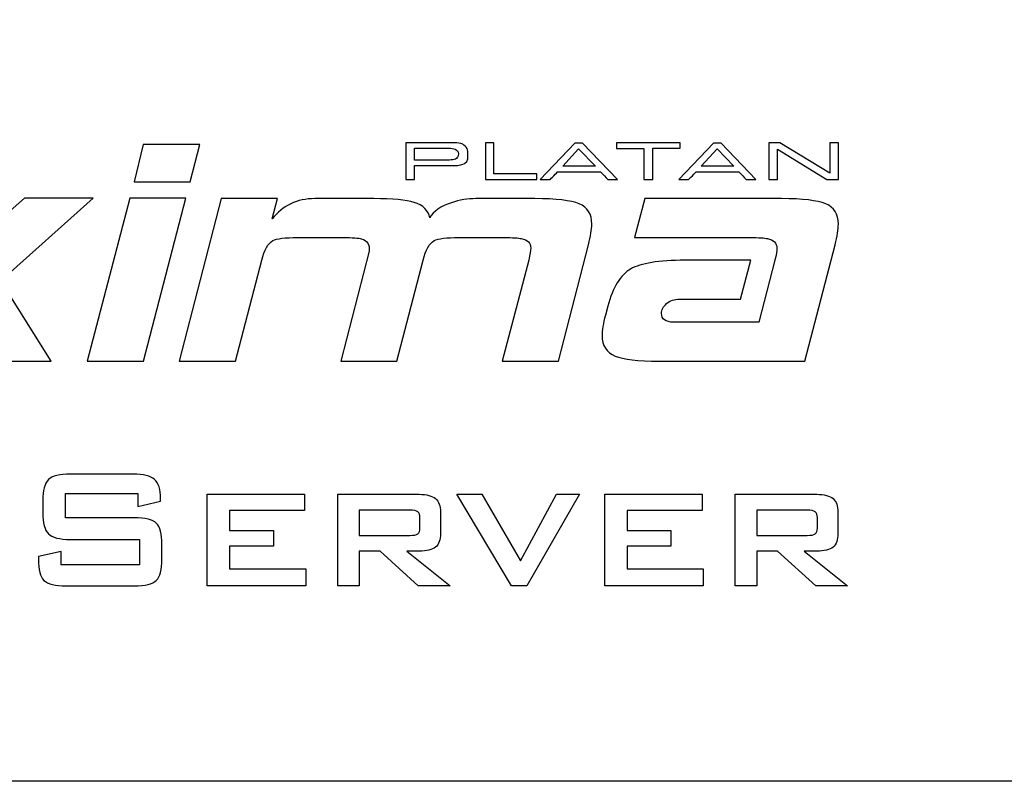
# Model space of a CAD drawing. Header units: millimetres. Extents: x 94562 to 148959, y -25377 to 3008.
# Tile 49 of 187: x 99351 to 99375, y -21879 to -21860. Entities that reach past the tile are written whole.
import ezdxf

# ---------------------------------------------------------------- set-up
doc = ezdxf.new("R2010")
doc.units = ezdxf.units.MM
doc.layers.add('tt_symbole', color=40, linetype='Continuous')

msp = doc.modelspace()

# ---------------------------------------------------------------- linework, layer by layer
at = {"layer": 'tt_symbole'}
for points, knots in [([(98958.529, -21876.877), (98958.529, -21876.877), (98958.527, -21876.893), (98958.527, -21876.893), (98958.527, -21876.893), (98958.527, -21876.893), (98958.523, -21876.92), (98958.523, -21876.92), (98958.523, -21876.92), (98958.523, -21876.92), (98958.515, -21876.957), (98958.515, -21876.957), (98958.515, -21876.957), (98958.515, -21876.957), (98958.505, -21877.003), (98958.505, -21877.003), (98958.505, -21877.003), (98958.505, -21877.003), (98958.491, -21877.057), (98958.491, -21877.057), (98958.491, -21877.057), (98958.491, -21877.057), (98958.476, -21877.119), (98958.476, -21877.119), (98958.476, -21877.119), (98958.476, -21877.119), (98958.458, -21877.189), (98958.458, -21877.189), (98958.458, -21877.189), (98958.458, -21877.189), (98958.438, -21877.264), (98958.438, -21877.264), (98958.438, -21877.264), (98958.438, -21877.264), (98958.416, -21877.346), (98958.416, -21877.346), (98958.416, -21877.346), (98958.416, -21877.346), (98958.392, -21877.433), (98958.392, -21877.433), (98958.392, -21877.433), (98958.392, -21877.433), (98958.367, -21877.523), (98958.367, -21877.523), (98958.367, -21877.523), (98958.367, -21877.523), (98958.34, -21877.617), (98958.34, -21877.617), (98958.34, -21877.617), (98958.34, -21877.617), (98958.311, -21877.712), (98958.311, -21877.712), (98958.311, -21877.712), (98958.311, -21877.712), (98958.282, -21877.809), (98958.282, -21877.809), (98958.282, -21877.809), (98958.282, -21877.809), (98958.251, -21877.906), (98958.251, -21877.906), (98958.251, -21877.906), (98958.251, -21877.906), (98958.22, -21878.001), (98958.22, -21878.001), (98958.22, -21878.001), (98958.22, -21878.001), (98958.187, -21878.095), (98958.187, -21878.095), (98958.187, -21878.095), (98958.187, -21878.095), (98958.155, -21878.186), (98958.155, -21878.186), (98958.155, -21878.186), (98958.155, -21878.186), (98958.122, -21878.274), (98958.122, -21878.274), (98958.122, -21878.274), (98958.122, -21878.274), (98958.088, -21878.356), (98958.088, -21878.356), (98958.088, -21878.356), (98958.088, -21878.356), (98958.055, -21878.434), (98958.055, -21878.434), (98958.055, -21878.434), (98958.055, -21878.434), (98958.022, -21878.505), (98958.022, -21878.505), (98958.022, -21878.505), (98958.022, -21878.505), (98957.989, -21878.571), (98957.989, -21878.571), (98957.989, -21878.571), (98957.989, -21878.571), (98957.956, -21878.63), (98957.956, -21878.63), (98957.956, -21878.63), (98957.956, -21878.63), (99398.633, -21878.63), (99398.633, -21878.63), (99398.633, -21878.63), (99398.633, -21878.63), (99398.6, -21878.571), (99398.6, -21878.571), (99398.6, -21878.571), (99398.6, -21878.571), (99398.568, -21878.505), (99398.568, -21878.505), (99398.568, -21878.505), (99398.568, -21878.505), (99398.534, -21878.434), (99398.534, -21878.434), (99398.534, -21878.434), (99398.534, -21878.434), (99398.501, -21878.356), (99398.501, -21878.356), (99398.501, -21878.356), (99398.501, -21878.356), (99398.468, -21878.274), (99398.468, -21878.274), (99398.468, -21878.274), (99398.468, -21878.274), (99398.434, -21878.186), (99398.434, -21878.186), (99398.434, -21878.186), (99398.434, -21878.186), (99398.402, -21878.095), (99398.402, -21878.095), (99398.402, -21878.095), (99398.402, -21878.095), (99398.37, -21878.001), (99398.37, -21878.001), (99398.37, -21878.001), (99398.37, -21878.001), (99398.338, -21877.906), (99398.338, -21877.906), (99398.338, -21877.906), (99398.338, -21877.906), (99398.308, -21877.809), (99398.308, -21877.809), (99398.308, -21877.809), (99398.308, -21877.809), (99398.278, -21877.712), (99398.278, -21877.712), (99398.278, -21877.712), (99398.278, -21877.712), (99398.25, -21877.617), (99398.25, -21877.617), (99398.25, -21877.617), (99398.25, -21877.617), (99398.223, -21877.523), (99398.223, -21877.523), (99398.223, -21877.523), (99398.223, -21877.523), (99398.197, -21877.433), (99398.197, -21877.433), (99398.197, -21877.433), (99398.197, -21877.433), (99398.173, -21877.346), (99398.173, -21877.346), (99398.173, -21877.346), (99398.173, -21877.346), (99398.151, -21877.264), (99398.151, -21877.264), (99398.151, -21877.264), (99398.151, -21877.264), (99398.131, -21877.189), (99398.131, -21877.189), (99398.131, -21877.189), (99398.131, -21877.189), (99398.113, -21877.119), (99398.113, -21877.119), (99398.113, -21877.119), (99398.113, -21877.119), (99398.098, -21877.057), (99398.098, -21877.057), (99398.098, -21877.057), (99398.098, -21877.057), (99398.085, -21877.003), (99398.085, -21877.003), (99398.085, -21877.003), (99398.085, -21877.003), (99398.074, -21876.957), (99398.074, -21876.957), (99398.074, -21876.957), (99398.074, -21876.957), (99398.067, -21876.92), (99398.067, -21876.92), (99398.067, -21876.92), (99398.067, -21876.92), (99398.062, -21876.893), (99398.062, -21876.893), (99398.062, -21876.893), (99398.062, -21876.893), (99398.06, -21876.877), (99398.06, -21876.877), (99398.06, -21876.877), (99398.06, -21876.877), (99398.076, -21876.878), (99398.076, -21876.878), (99398.076, -21876.878), (99398.076, -21876.878), (99398.103, -21876.883), (99398.103, -21876.883), (99398.103, -21876.883), (99398.103, -21876.883), (99398.139, -21876.891), (99398.139, -21876.891), (99398.139, -21876.891), (99398.139, -21876.891), (99398.185, -21876.901), (99398.185, -21876.901), (99398.185, -21876.901), (99398.185, -21876.901), (99398.239, -21876.915), (99398.239, -21876.915), (99398.239, -21876.915), (99398.239, -21876.915), (99398.3, -21876.93), (99398.3, -21876.93), (99398.3, -21876.93), (99398.3, -21876.93), (99398.369, -21876.948), (99398.369, -21876.948), (99398.369, -21876.948), (99398.369, -21876.948), (99398.444, -21876.969), (99398.444, -21876.969), (99398.444, -21876.969), (99398.444, -21876.969), (99398.525, -21876.991), (99398.525, -21876.991), (99398.525, -21876.991), (99398.525, -21876.991), (99398.61, -21877.015), (99398.61, -21877.015), (99398.61, -21877.015), (99398.61, -21877.015), (99398.7, -21877.041), (99398.7, -21877.041), (99398.7, -21877.041), (99398.7, -21877.041), (99398.793, -21877.068), (99398.793, -21877.068), (99398.793, -21877.068), (99398.793, -21877.068), (99398.887, -21877.097), (99398.887, -21877.097), (99398.887, -21877.097), (99398.887, -21877.097), (99398.983, -21877.127), (99398.983, -21877.127), (99398.983, -21877.127), (99398.983, -21877.127), (99399.078, -21877.158), (99399.078, -21877.158), (99399.078, -21877.158), (99399.078, -21877.158), (99399.173, -21877.189), (99399.173, -21877.189), (99399.173, -21877.189), (99399.173, -21877.189), (99399.266, -21877.222), (99399.266, -21877.222), (99399.266, -21877.222), (99399.266, -21877.222), (99399.356, -21877.255), (99399.356, -21877.255), (99399.356, -21877.255), (99399.356, -21877.255), (99399.442, -21877.288), (99399.442, -21877.288), (99399.442, -21877.288), (99399.442, -21877.288), (99399.524, -21877.322), (99399.524, -21877.322), (99399.524, -21877.322), (99399.524, -21877.322), (99399.6, -21877.356), (99399.6, -21877.356), (99399.6, -21877.356), (99399.6, -21877.356), (99399.671, -21877.389), (99399.671, -21877.389), (99399.671, -21877.389), (99399.671, -21877.389), (99399.736, -21877.423), (99399.736, -21877.423), (99399.736, -21877.423), (99399.736, -21877.423), (99399.794, -21877.456), (99399.794, -21877.456), (99399.794, -21877.456), (99399.794, -21877.456), (99399.794, -21836.384), (99399.794, -21836.384), (99399.794, -21836.384), (99399.794, -21836.384), (99398.06, -21836.384), (99398.06, -21836.384), (99398.06, -21836.384), (99398.06, -21836.384), (99398.06, -21834.63), (99398.06, -21834.63), (99398.06, -21834.63), (99398.06, -21834.63), (98958.529, -21834.63), (98958.529, -21834.63), (98958.529, -21834.63), (98958.529, -21834.63), (98958.529, -21836.384), (98958.529, -21836.384), (98958.529, -21836.384), (98958.529, -21836.384), (98956.795, -21836.384), (98956.795, -21836.384), (98956.795, -21836.384), (98956.795, -21836.384), (98956.795, -21877.456), (98956.795, -21877.456), (98956.795, -21877.456), (98956.795, -21877.456), (98956.853, -21877.423), (98956.853, -21877.423), (98956.853, -21877.423), (98956.853, -21877.423), (98956.918, -21877.389), (98956.918, -21877.389), (98956.918, -21877.389), (98956.918, -21877.389), (98956.989, -21877.356), (98956.989, -21877.356), (98956.989, -21877.356), (98956.989, -21877.356), (98957.065, -21877.322), (98957.065, -21877.322), (98957.065, -21877.322), (98957.065, -21877.322), (98957.147, -21877.288), (98957.147, -21877.288), (98957.147, -21877.288), (98957.147, -21877.288), (98957.233, -21877.255), (98957.233, -21877.255), (98957.233, -21877.255), (98957.233, -21877.255), (98957.324, -21877.222), (98957.324, -21877.222), (98957.324, -21877.222), (98957.324, -21877.222), (98957.417, -21877.189), (98957.417, -21877.189), (98957.417, -21877.189), (98957.417, -21877.189), (98957.511, -21877.158), (98957.511, -21877.158), (98957.511, -21877.158), (98957.511, -21877.158), (98957.607, -21877.127), (98957.607, -21877.127), (98957.607, -21877.127), (98957.607, -21877.127), (98957.702, -21877.097), (98957.702, -21877.097), (98957.702, -21877.097), (98957.702, -21877.097), (98957.797, -21877.068), (98957.797, -21877.068), (98957.797, -21877.068), (98957.797, -21877.068), (98957.889, -21877.041), (98957.889, -21877.041), (98957.889, -21877.041), (98957.889, -21877.041), (98957.979, -21877.015), (98957.979, -21877.015), (98957.979, -21877.015), (98957.979, -21877.015), (98958.065, -21876.991), (98958.065, -21876.991), (98958.065, -21876.991), (98958.065, -21876.991), (98958.145, -21876.969), (98958.145, -21876.969), (98958.145, -21876.969), (98958.145, -21876.969), (98958.22, -21876.948), (98958.22, -21876.948), (98958.22, -21876.948), (98958.22, -21876.948), (98958.289, -21876.93), (98958.289, -21876.93), (98958.289, -21876.93), (98958.289, -21876.93), (98958.351, -21876.915), (98958.351, -21876.915), (98958.351, -21876.915), (98958.351, -21876.915), (98958.404, -21876.901), (98958.404, -21876.901), (98958.404, -21876.901), (98958.404, -21876.901), (98958.45, -21876.891), (98958.45, -21876.891), (98958.45, -21876.891), (98958.45, -21876.891), (98958.486, -21876.883), (98958.486, -21876.883), (98958.486, -21876.883), (98958.486, -21876.883), (98958.513, -21876.878), (98958.513, -21876.878), (98958.513, -21876.878), (98958.513, -21876.878), (98958.529, -21876.877), (98958.529, -21876.877)], [0, 0, 0, 0, 0.009615, 0.009615, 0.009615, 0.009615, 0.019231, 0.019231, 0.019231, 0.019231, 0.028846, 0.028846, 0.028846, 0.028846, 0.038462, 0.038462, 0.038462, 0.038462, 0.048077, 0.048077, 0.048077, 0.048077, 0.057692, 0.057692, 0.057692, 0.057692, 0.067308, 0.067308, 0.067308, 0.067308, 0.076923, 0.076923, 0.076923, 0.076923, 0.086538, 0.086538, 0.086538, 0.086538, 0.096154, 0.096154, 0.096154, 0.096154, 0.105769, 0.105769, 0.105769, 0.105769, 0.115385, 0.115385, 0.115385, 0.115385, 0.125, 0.125, 0.125, 0.125, 0.134615, 0.134615, 0.134615, 0.134615, 0.144231, 0.144231, 0.144231, 0.144231, 0.153846, 0.153846, 0.153846, 0.153846, 0.163462, 0.163462, 0.163462, 0.163462, 0.173077, 0.173077, 0.173077, 0.173077, 0.182692, 0.182692, 0.182692, 0.182692, 0.192308, 0.192308, 0.192308, 0.192308, 0.201923, 0.201923, 0.201923, 0.201923, 0.211538, 0.211538, 0.211538, 0.211538, 0.221154, 0.221154, 0.221154, 0.221154, 0.230769, 0.230769, 0.230769, 0.230769, 0.240385, 0.240385, 0.240385, 0.240385, 0.25, 0.25, 0.25, 0.25, 0.259615, 0.259615, 0.259615, 0.259615, 0.269231, 0.269231, 0.269231, 0.269231, 0.278846, 0.278846, 0.278846, 0.278846, 0.288462, 0.288462, 0.288462, 0.288462, 0.298077, 0.298077, 0.298077, 0.298077, 0.307692, 0.307692, 0.307692, 0.307692, 0.317308, 0.317308, 0.317308, 0.317308, 0.326923, 0.326923, 0.326923, 0.326923, 0.336538, 0.336538, 0.336538, 0.336538, 0.346154, 0.346154, 0.346154, 0.346154, 0.355769, 0.355769, 0.355769, 0.355769, 0.365385, 0.365385, 0.365385, 0.365385, 0.375, 0.375, 0.375, 0.375, 0.384615, 0.384615, 0.384615, 0.384615, 0.394231, 0.394231, 0.394231, 0.394231, 0.403846, 0.403846, 0.403846, 0.403846, 0.413462, 0.413462, 0.413462, 0.413462, 0.423077, 0.423077, 0.423077, 0.423077, 0.432692, 0.432692, 0.432692, 0.432692, 0.442308, 0.442308, 0.442308, 0.442308, 0.451923, 0.451923, 0.451923, 0.451923, 0.461538, 0.461538, 0.461538, 0.461538, 0.471154, 0.471154, 0.471154, 0.471154, 0.480769, 0.480769, 0.480769, 0.480769, 0.490385, 0.490385, 0.490385, 0.490385, 0.5, 0.5, 0.5, 0.5, 0.509615, 0.509615, 0.509615, 0.509615, 0.519231, 0.519231, 0.519231, 0.519231, 0.528846, 0.528846, 0.528846, 0.528846, 0.538462, 0.538462, 0.538462, 0.538462, 0.548077, 0.548077, 0.548077, 0.548077, 0.557692, 0.557692, 0.557692, 0.557692, 0.567308, 0.567308, 0.567308, 0.567308, 0.576923, 0.576923, 0.576923, 0.576923, 0.586538, 0.586538, 0.586538, 0.586538, 0.596154, 0.596154, 0.596154, 0.596154, 0.605769, 0.605769, 0.605769, 0.605769, 0.615385, 0.615385, 0.615385, 0.615385, 0.625, 0.625, 0.625, 0.625, 0.634615, 0.634615, 0.634615, 0.634615, 0.644231, 0.644231, 0.644231, 0.644231, 0.653846, 0.653846, 0.653846, 0.653846, 0.663462, 0.663462, 0.663462, 0.663462, 0.673077, 0.673077, 0.673077, 0.673077, 0.682692, 0.682692, 0.682692, 0.682692, 0.692308, 0.692308, 0.692308, 0.692308, 0.701923, 0.701923, 0.701923, 0.701923, 0.711538, 0.711538, 0.711538, 0.711538, 0.721154, 0.721154, 0.721154, 0.721154, 0.730769, 0.730769, 0.730769, 0.730769, 0.740385, 0.740385, 0.740385, 0.740385, 0.75, 0.75, 0.75, 0.75, 0.759615, 0.759615, 0.759615, 0.759615, 0.769231, 0.769231, 0.769231, 0.769231, 0.778846, 0.778846, 0.778846, 0.778846, 0.788462, 0.788462, 0.788462, 0.788462, 0.798077, 0.798077, 0.798077, 0.798077, 0.807692, 0.807692, 0.807692, 0.807692, 0.817308, 0.817308, 0.817308, 0.817308, 0.826923, 0.826923, 0.826923, 0.826923, 0.836538, 0.836538, 0.836538, 0.836538, 0.846154, 0.846154, 0.846154, 0.846154, 0.855769, 0.855769, 0.855769, 0.855769, 0.865385, 0.865385, 0.865385, 0.865385, 0.875, 0.875, 0.875, 0.875, 0.884615, 0.884615, 0.884615, 0.884615, 0.894231, 0.894231, 0.894231, 0.894231, 0.903846, 0.903846, 0.903846, 0.903846, 0.913462, 0.913462, 0.913462, 0.913462, 0.923077, 0.923077, 0.923077, 0.923077, 0.932692, 0.932692, 0.932692, 0.932692, 0.942308, 0.942308, 0.942308, 0.942308, 0.951923, 0.951923, 0.951923, 0.951923, 0.961538, 0.961538, 0.961538, 0.961538, 0.971154, 0.971154, 0.971154, 0.971154, 0.980769, 0.980769, 0.980769, 0.980769, 0.990385, 0.990385, 0.990385, 0.990385, 1, 1, 1, 1]), ([(99355.475, -21863.895), (99355.475, -21863.895), (99354.093, -21863.895), (99354.093, -21863.895), (99354.093, -21863.895), (99354.093, -21863.895), (99354.319, -21862.98), (99354.319, -21862.98), (99354.319, -21862.98), (99354.319, -21862.98), (99355.706, -21862.98), (99355.706, -21862.98), (99355.706, -21862.98), (99355.706, -21862.98), (99355.475, -21863.895), (99355.475, -21863.895)], [0, 0, 0, 0, 0.25, 0.25, 0.25, 0.25, 0.5, 0.5, 0.5, 0.5, 0.75, 0.75, 0.75, 0.75, 1, 1, 1, 1]), ([(99360.773, -21862.939), (99360.773, -21862.939), (99361.988, -21862.939), (99361.988, -21862.939), (99361.988, -21862.939), (99361.988, -21862.939), (99361.988, -21862.939), (99361.988, -21862.939), (99361.988, -21862.939), (99362.016, -21862.938), (99362.119, -21862.95), (99362.168, -21862.975), (99362.168, -21862.975), (99362.207, -21862.995), (99362.256, -21863.037), (99362.277, -21863.075), (99362.277, -21863.075), (99362.299, -21863.114), (99362.293, -21863.189), (99362.293, -21863.217), (99362.293, -21863.217), (99362.293, -21863.284), (99362.311, -21863.39), (99362.213, -21863.446), (99362.213, -21863.446), (99362.164, -21863.474), (99362.071, -21863.496), (99362.043, -21863.495), (99362.043, -21863.495), (99362.043, -21863.495), (99362.043, -21863.495), (99362.043, -21863.495), (99362.043, -21863.495), (99362.043, -21863.495), (99360.985, -21863.495), (99360.985, -21863.495), (99360.985, -21863.495), (99360.985, -21863.495), (99360.985, -21863.84), (99360.985, -21863.84), (99360.985, -21863.84), (99360.985, -21863.84), (99360.773, -21863.84), (99360.773, -21863.84), (99360.773, -21863.84), (99360.773, -21863.84), (99360.773, -21862.939), (99360.773, -21862.939), (99360.773, -21862.939), (99360.773, -21862.939), (99360.773, -21862.939), (99360.773, -21862.939)], [0, 0, 0, 0, 0.076923, 0.076923, 0.076923, 0.076923, 0.153846, 0.153846, 0.153846, 0.153846, 0.230769, 0.230769, 0.230769, 0.230769, 0.307692, 0.307692, 0.307692, 0.307692, 0.384615, 0.384615, 0.384615, 0.384615, 0.461538, 0.461538, 0.461538, 0.461538, 0.538462, 0.538462, 0.538462, 0.538462, 0.615385, 0.615385, 0.615385, 0.615385, 0.692308, 0.692308, 0.692308, 0.692308, 0.769231, 0.769231, 0.769231, 0.769231, 0.846154, 0.846154, 0.846154, 0.846154, 0.923077, 0.923077, 0.923077, 0.923077, 1, 1, 1, 1]), ([(99362.724, -21862.94), (99362.724, -21862.94), (99362.931, -21862.94), (99362.931, -21862.94), (99362.931, -21862.94), (99362.931, -21862.94), (99362.931, -21863.703), (99362.931, -21863.703), (99362.931, -21863.703), (99362.931, -21863.703), (99363.989, -21863.703), (99363.989, -21863.703), (99363.989, -21863.703), (99363.989, -21863.703), (99363.989, -21863.84), (99363.989, -21863.84), (99363.989, -21863.84), (99363.989, -21863.84), (99362.724, -21863.84), (99362.724, -21863.84), (99362.724, -21863.84), (99362.724, -21863.84), (99362.724, -21862.94), (99362.724, -21862.94), (99362.724, -21862.94), (99362.724, -21862.94), (99362.724, -21862.94), (99362.724, -21862.94)], [0, 0, 0, 0, 0.142857, 0.142857, 0.142857, 0.142857, 0.285714, 0.285714, 0.285714, 0.285714, 0.428571, 0.428571, 0.428571, 0.428571, 0.571429, 0.571429, 0.571429, 0.571429, 0.714286, 0.714286, 0.714286, 0.714286, 0.857143, 0.857143, 0.857143, 0.857143, 1, 1, 1, 1]), ([(99364.926, -21862.944), (99364.926, -21862.944), (99365.114, -21862.944), (99365.114, -21862.944), (99365.114, -21862.944), (99365.114, -21862.944), (99365.968, -21863.839), (99365.968, -21863.839), (99365.968, -21863.839), (99365.968, -21863.839), (99365.729, -21863.839), (99365.729, -21863.839), (99365.729, -21863.839), (99365.729, -21863.839), (99365.729, -21863.839), (99365.729, -21863.839), (99365.729, -21863.839), (99365.683, -21863.783), (99365.617, -21863.717), (99365.553, -21863.651), (99365.553, -21863.651), (99365.553, -21863.651), (99365.553, -21863.651), (99365.553, -21863.651), (99365.553, -21863.651), (99365.553, -21863.651), (99364.498, -21863.651), (99364.498, -21863.651), (99364.498, -21863.651), (99364.498, -21863.651), (99364.498, -21863.651), (99364.498, -21863.651), (99364.498, -21863.651), (99364.498, -21863.652), (99364.316, -21863.841), (99364.315, -21863.839), (99364.315, -21863.839), (99364.315, -21863.839), (99364.315, -21863.839), (99364.315, -21863.839), (99364.315, -21863.839), (99364.315, -21863.839), (99364.072, -21863.839), (99364.072, -21863.839), (99364.072, -21863.839), (99364.072, -21863.839), (99364.926, -21862.944), (99364.926, -21862.944), (99364.926, -21862.944), (99364.926, -21862.944), (99364.926, -21862.944), (99364.926, -21862.944)], [0, 0, 0, 0, 0.076923, 0.076923, 0.076923, 0.076923, 0.153846, 0.153846, 0.153846, 0.153846, 0.230769, 0.230769, 0.230769, 0.230769, 0.307692, 0.307692, 0.307692, 0.307692, 0.384615, 0.384615, 0.384615, 0.384615, 0.461538, 0.461538, 0.461538, 0.461538, 0.538462, 0.538462, 0.538462, 0.538462, 0.615385, 0.615385, 0.615385, 0.615385, 0.692308, 0.692308, 0.692308, 0.692308, 0.769231, 0.769231, 0.769231, 0.769231, 0.846154, 0.846154, 0.846154, 0.846154, 0.923077, 0.923077, 0.923077, 0.923077, 1, 1, 1, 1]), ([(99365.944, -21862.94), (99365.944, -21862.94), (99367.506, -21862.94), (99367.506, -21862.94), (99367.506, -21862.94), (99367.506, -21862.94), (99367.506, -21863.07), (99367.506, -21863.07), (99367.506, -21863.07), (99367.506, -21863.07), (99366.839, -21863.07), (99366.839, -21863.07), (99366.839, -21863.07), (99366.839, -21863.07), (99366.839, -21863.839), (99366.839, -21863.839), (99366.839, -21863.839), (99366.839, -21863.839), (99366.616, -21863.839), (99366.616, -21863.839), (99366.616, -21863.839), (99366.616, -21863.839), (99366.616, -21863.076), (99366.616, -21863.076), (99366.616, -21863.076), (99366.616, -21863.076), (99365.944, -21863.076), (99365.944, -21863.076), (99365.944, -21863.076), (99365.944, -21863.076), (99365.944, -21862.94), (99365.944, -21862.94), (99365.944, -21862.94), (99365.944, -21862.94), (99365.944, -21862.94), (99365.944, -21862.94)], [0, 0, 0, 0, 0.111111, 0.111111, 0.111111, 0.111111, 0.222222, 0.222222, 0.222222, 0.222222, 0.333333, 0.333333, 0.333333, 0.333333, 0.444444, 0.444444, 0.444444, 0.444444, 0.555556, 0.555556, 0.555556, 0.555556, 0.666667, 0.666667, 0.666667, 0.666667, 0.777778, 0.777778, 0.777778, 0.777778, 0.888889, 0.888889, 0.888889, 0.888889, 1, 1, 1, 1]), ([(99368.329, -21862.944), (99368.329, -21862.944), (99368.516, -21862.944), (99368.516, -21862.944), (99368.516, -21862.944), (99368.516, -21862.944), (99369.37, -21863.839), (99369.37, -21863.839), (99369.37, -21863.839), (99369.37, -21863.839), (99369.131, -21863.839), (99369.131, -21863.839), (99369.131, -21863.839), (99369.131, -21863.839), (99369.131, -21863.839), (99369.131, -21863.839), (99369.131, -21863.839), (99369.085, -21863.783), (99369.019, -21863.717), (99368.955, -21863.651), (99368.955, -21863.651), (99368.955, -21863.651), (99368.955, -21863.651), (99368.955, -21863.651), (99368.955, -21863.651), (99368.955, -21863.651), (99367.901, -21863.651), (99367.901, -21863.651), (99367.901, -21863.651), (99367.901, -21863.651), (99367.901, -21863.651), (99367.901, -21863.651), (99367.901, -21863.651), (99367.901, -21863.652), (99367.718, -21863.841), (99367.717, -21863.839), (99367.717, -21863.839), (99367.717, -21863.839), (99367.717, -21863.839), (99367.717, -21863.839), (99367.717, -21863.839), (99367.717, -21863.839), (99367.475, -21863.839), (99367.475, -21863.839), (99367.475, -21863.839), (99367.475, -21863.839), (99368.329, -21862.944), (99368.329, -21862.944), (99368.329, -21862.944), (99368.329, -21862.944), (99368.329, -21862.944), (99368.329, -21862.944)], [0, 0, 0, 0, 0.076923, 0.076923, 0.076923, 0.076923, 0.153846, 0.153846, 0.153846, 0.153846, 0.230769, 0.230769, 0.230769, 0.230769, 0.307692, 0.307692, 0.307692, 0.307692, 0.384615, 0.384615, 0.384615, 0.384615, 0.461538, 0.461538, 0.461538, 0.461538, 0.538462, 0.538462, 0.538462, 0.538462, 0.615385, 0.615385, 0.615385, 0.615385, 0.692308, 0.692308, 0.692308, 0.692308, 0.769231, 0.769231, 0.769231, 0.769231, 0.846154, 0.846154, 0.846154, 0.846154, 0.923077, 0.923077, 0.923077, 0.923077, 1, 1, 1, 1]), ([(99369.692, -21862.942), (99369.692, -21862.942), (99369.96, -21862.942), (99369.96, -21862.942), (99369.96, -21862.942), (99369.96, -21862.942), (99371.186, -21863.686), (99371.186, -21863.686), (99371.186, -21863.686), (99371.186, -21863.686), (99371.186, -21862.94), (99371.186, -21862.94), (99371.186, -21862.94), (99371.186, -21862.94), (99371.398, -21862.94), (99371.398, -21862.94), (99371.398, -21862.94), (99371.398, -21862.94), (99371.398, -21863.84), (99371.398, -21863.84), (99371.398, -21863.84), (99371.398, -21863.84), (99371.117, -21863.84), (99371.117, -21863.84), (99371.117, -21863.84), (99371.117, -21863.84), (99369.903, -21863.094), (99369.903, -21863.094), (99369.903, -21863.094), (99369.903, -21863.094), (99369.903, -21863.839), (99369.903, -21863.839), (99369.903, -21863.839), (99369.903, -21863.839), (99369.692, -21863.839), (99369.692, -21863.839), (99369.692, -21863.839), (99369.692, -21863.839), (99369.692, -21862.942), (99369.692, -21862.942), (99369.692, -21862.942), (99369.692, -21862.942), (99369.692, -21862.942), (99369.692, -21862.942)], [0, 0, 0, 0, 0.090909, 0.090909, 0.090909, 0.090909, 0.181818, 0.181818, 0.181818, 0.181818, 0.272727, 0.272727, 0.272727, 0.272727, 0.363636, 0.363636, 0.363636, 0.363636, 0.454545, 0.454545, 0.454545, 0.454545, 0.545455, 0.545455, 0.545455, 0.545455, 0.636364, 0.636364, 0.636364, 0.636364, 0.727273, 0.727273, 0.727273, 0.727273, 0.818182, 0.818182, 0.818182, 0.818182, 0.909091, 0.909091, 0.909091, 0.909091, 1, 1, 1, 1]), ([(99360.982, -21863.073), (99360.982, -21863.073), (99360.982, -21863.361), (99360.982, -21863.361), (99360.982, -21863.361), (99360.982, -21863.361), (99361.845, -21863.361), (99361.845, -21863.361), (99361.845, -21863.361), (99361.845, -21863.361), (99361.845, -21863.361), (99361.845, -21863.361), (99361.845, -21863.361), (99361.951, -21863.362), (99362.061, -21863.345), (99362.061, -21863.211), (99362.061, -21863.211), (99362.061, -21863.093), (99361.925, -21863.072), (99361.834, -21863.073), (99361.834, -21863.073), (99361.834, -21863.073), (99361.834, -21863.073), (99361.834, -21863.073), (99361.834, -21863.073), (99361.834, -21863.073), (99360.982, -21863.073), (99360.982, -21863.073), (99360.982, -21863.073), (99360.982, -21863.073), (99360.982, -21863.073), (99360.982, -21863.073)], [0, 0, 0, 0, 0.125, 0.125, 0.125, 0.125, 0.25, 0.25, 0.25, 0.25, 0.375, 0.375, 0.375, 0.375, 0.5, 0.5, 0.5, 0.5, 0.625, 0.625, 0.625, 0.625, 0.75, 0.75, 0.75, 0.75, 0.875, 0.875, 0.875, 0.875, 1, 1, 1, 1]), ([(99365.014, -21863.083), (99365.014, -21863.083), (99364.624, -21863.515), (99364.624, -21863.515), (99364.624, -21863.515), (99364.624, -21863.515), (99365.428, -21863.515), (99365.428, -21863.515), (99365.428, -21863.515), (99365.428, -21863.515), (99365.014, -21863.083), (99365.014, -21863.083), (99365.014, -21863.083), (99365.014, -21863.083), (99365.014, -21863.083), (99365.014, -21863.083)], [0, 0, 0, 0, 0.25, 0.25, 0.25, 0.25, 0.5, 0.5, 0.5, 0.5, 0.75, 0.75, 0.75, 0.75, 1, 1, 1, 1]), ([(99368.417, -21863.083), (99368.417, -21863.083), (99368.026, -21863.515), (99368.026, -21863.515), (99368.026, -21863.515), (99368.026, -21863.515), (99368.83, -21863.515), (99368.83, -21863.515), (99368.83, -21863.515), (99368.83, -21863.515), (99368.417, -21863.083), (99368.417, -21863.083), (99368.417, -21863.083), (99368.417, -21863.083), (99368.417, -21863.083), (99368.417, -21863.083)], [0, 0, 0, 0, 0.25, 0.25, 0.25, 0.25, 0.5, 0.5, 0.5, 0.5, 0.75, 0.75, 0.75, 0.75, 1, 1, 1, 1]), ([(99352.06, -21868.303), (99352.06, -21868.303), (99350.277, -21868.303), (99350.277, -21868.303), (99350.277, -21868.303), (99350.277, -21868.303), (99349.69, -21867.337), (99349.69, -21867.337), (99349.69, -21867.337), (99349.69, -21867.337), (99348.606, -21868.303), (99348.606, -21868.303), (99348.606, -21868.303), (99348.606, -21868.303), (99346.832, -21868.303), (99346.832, -21868.303), (99346.832, -21868.303), (99346.832, -21868.303), (99349.077, -21866.339), (99349.077, -21866.339), (99349.077, -21866.339), (99349.077, -21866.339), (99347.857, -21864.302), (99347.857, -21864.302), (99347.857, -21864.302), (99347.857, -21864.302), (99349.55, -21864.302), (99349.55, -21864.302), (99349.55, -21864.302), (99349.55, -21864.302), (99350.203, -21865.346), (99350.203, -21865.346), (99350.203, -21865.346), (99350.203, -21865.346), (99351.402, -21864.302), (99351.402, -21864.302), (99351.402, -21864.302), (99351.402, -21864.302), (99353.093, -21864.302), (99353.093, -21864.302), (99353.093, -21864.302), (99353.093, -21864.302), (99350.821, -21866.329), (99350.821, -21866.329), (99350.821, -21866.329), (99350.821, -21866.329), (99352.06, -21868.303), (99352.06, -21868.303)], [0, 0, 0, 0, 0.083333, 0.083333, 0.083333, 0.083333, 0.166667, 0.166667, 0.166667, 0.166667, 0.25, 0.25, 0.25, 0.25, 0.333333, 0.333333, 0.333333, 0.333333, 0.416667, 0.416667, 0.416667, 0.416667, 0.5, 0.5, 0.5, 0.5, 0.583333, 0.583333, 0.583333, 0.583333, 0.666667, 0.666667, 0.666667, 0.666667, 0.75, 0.75, 0.75, 0.75, 0.833333, 0.833333, 0.833333, 0.833333, 0.916667, 0.916667, 0.916667, 0.916667, 1, 1, 1, 1]), ([(99354.329, -21868.303), (99354.329, -21868.303), (99352.941, -21868.303), (99352.941, -21868.303), (99352.941, -21868.303), (99352.941, -21868.303), (99353.986, -21864.302), (99353.986, -21864.302), (99353.986, -21864.302), (99353.986, -21864.302), (99355.364, -21864.302), (99355.364, -21864.302), (99355.364, -21864.302), (99355.364, -21864.302), (99354.329, -21868.303), (99354.329, -21868.303)], [0, 0, 0, 0, 0.25, 0.25, 0.25, 0.25, 0.5, 0.5, 0.5, 0.5, 0.75, 0.75, 0.75, 0.75, 1, 1, 1, 1]), ([(99364.519, -21868.303), (99364.519, -21868.303), (99363.138, -21868.303), (99363.138, -21868.303), (99363.138, -21868.303), (99363.138, -21868.303), (99363.789, -21865.824), (99363.789, -21865.824), (99363.789, -21865.824), (99363.823, -21865.686), (99363.84, -21865.586), (99363.84, -21865.525), (99363.84, -21865.525), (99363.84, -21865.397), (99363.762, -21865.32), (99363.607, -21865.292), (99363.607, -21865.292), (99363.54, -21865.275), (99363.398, -21865.267), (99363.182, -21865.267), (99363.182, -21865.267), (99363.182, -21865.267), (99362.078, -21865.267), (99362.078, -21865.267), (99362.078, -21865.267), (99361.767, -21865.267), (99361.564, -21865.292), (99361.47, -21865.342), (99361.47, -21865.342), (99361.348, -21865.408), (99361.257, -21865.569), (99361.196, -21865.824), (99361.196, -21865.824), (99361.196, -21865.824), (99360.548, -21868.303), (99360.548, -21868.303), (99360.548, -21868.303), (99360.548, -21868.303), (99359.172, -21868.303), (99359.172, -21868.303), (99359.172, -21868.303), (99359.172, -21868.303), (99359.869, -21865.6), (99359.869, -21865.6), (99359.869, -21865.6), (99359.89, -21865.439), (99359.826, -21865.339), (99359.677, -21865.3), (99359.677, -21865.3), (99359.616, -21865.278), (99359.464, -21865.267), (99359.221, -21865.267), (99359.221, -21865.267), (99359.221, -21865.267), (99358.119, -21865.267), (99358.119, -21865.267), (99358.119, -21865.267), (99357.802, -21865.267), (99357.597, -21865.292), (99357.503, -21865.342), (99357.503, -21865.342), (99357.388, -21865.408), (99357.297, -21865.569), (99357.229, -21865.824), (99357.229, -21865.824), (99357.229, -21865.824), (99356.588, -21868.303), (99356.588, -21868.303), (99356.588, -21868.303), (99356.588, -21868.303), (99355.2, -21868.303), (99355.2, -21868.303), (99355.2, -21868.303), (99355.2, -21868.303), (99356.233, -21864.31), (99356.233, -21864.31), (99356.233, -21864.31), (99356.233, -21864.31), (99357.621, -21864.31), (99357.621, -21864.31), (99357.621, -21864.31), (99357.621, -21864.31), (99357.489, -21864.81), (99357.489, -21864.81), (99357.489, -21864.81), (99357.753, -21864.477), (99358.1, -21864.31), (99358.532, -21864.31), (99358.532, -21864.31), (99358.532, -21864.31), (99359.981, -21864.31), (99359.981, -21864.31), (99359.981, -21864.31), (99360.447, -21864.31), (99360.778, -21864.341), (99360.974, -21864.402), (99360.974, -21864.402), (99361.196, -21864.474), (99361.325, -21864.601), (99361.358, -21864.785), (99361.358, -21864.785), (99361.446, -21864.618), (99361.625, -21864.493), (99361.895, -21864.41), (99361.895, -21864.41), (99362.091, -21864.344), (99362.29, -21864.31), (99362.493, -21864.31), (99362.493, -21864.31), (99362.493, -21864.31), (99363.941, -21864.31), (99363.941, -21864.31), (99363.941, -21864.31), (99364.461, -21864.31), (99364.824, -21864.353), (99365.03, -21864.439), (99365.03, -21864.439), (99365.236, -21864.525), (99365.339, -21864.69), (99365.339, -21864.934), (99365.339, -21864.934), (99365.339, -21865.067), (99365.312, -21865.236), (99365.258, -21865.442), (99365.258, -21865.442), (99365.258, -21865.442), (99364.519, -21868.303), (99364.519, -21868.303)], [0, 0, 0, 0, 0.03125, 0.03125, 0.03125, 0.03125, 0.0625, 0.0625, 0.0625, 0.0625, 0.09375, 0.09375, 0.09375, 0.09375, 0.125, 0.125, 0.125, 0.125, 0.15625, 0.15625, 0.15625, 0.15625, 0.1875, 0.1875, 0.1875, 0.1875, 0.21875, 0.21875, 0.21875, 0.21875, 0.25, 0.25, 0.25, 0.25, 0.28125, 0.28125, 0.28125, 0.28125, 0.3125, 0.3125, 0.3125, 0.3125, 0.34375, 0.34375, 0.34375, 0.34375, 0.375, 0.375, 0.375, 0.375, 0.40625, 0.40625, 0.40625, 0.40625, 0.4375, 0.4375, 0.4375, 0.4375, 0.46875, 0.46875, 0.46875, 0.46875, 0.5, 0.5, 0.5, 0.5, 0.53125, 0.53125, 0.53125, 0.53125, 0.5625, 0.5625, 0.5625, 0.5625, 0.59375, 0.59375, 0.59375, 0.59375, 0.625, 0.625, 0.625, 0.625, 0.65625, 0.65625, 0.65625, 0.65625, 0.6875, 0.6875, 0.6875, 0.6875, 0.71875, 0.71875, 0.71875, 0.71875, 0.75, 0.75, 0.75, 0.75, 0.78125, 0.78125, 0.78125, 0.78125, 0.8125, 0.8125, 0.8125, 0.8125, 0.84375, 0.84375, 0.84375, 0.84375, 0.875, 0.875, 0.875, 0.875, 0.90625, 0.90625, 0.90625, 0.90625, 0.9375, 0.9375, 0.9375, 0.9375, 0.96875, 0.96875, 0.96875, 0.96875, 1, 1, 1, 1]), ([(99370.576, -21868.303), (99370.576, -21868.303), (99366.99, -21868.303), (99366.99, -21868.303), (99366.99, -21868.303), (99366.47, -21868.303), (99366.112, -21868.261), (99365.916, -21868.178), (99365.916, -21868.178), (99365.7, -21868.089), (99365.592, -21867.923), (99365.592, -21867.679), (99365.592, -21867.679), (99365.592, -21867.546), (99365.619, -21867.377), (99365.673, -21867.172), (99365.673, -21867.172), (99365.673, -21867.172), (99365.734, -21866.955), (99365.734, -21866.955), (99365.734, -21866.955), (99365.856, -21866.49), (99366.041, -21866.185), (99366.291, -21866.041), (99366.291, -21866.041), (99366.541, -21865.896), (99366.987, -21865.824), (99367.628, -21865.824), (99367.628, -21865.824), (99367.628, -21865.824), (99369.249, -21865.824), (99369.249, -21865.824), (99369.249, -21865.824), (99369.249, -21865.824), (99368.996, -21866.781), (99368.996, -21866.781), (99368.996, -21866.781), (99368.996, -21866.781), (99367.496, -21866.781), (99367.496, -21866.781), (99367.496, -21866.781), (99367.368, -21866.781), (99367.262, -21866.817), (99367.177, -21866.889), (99367.177, -21866.889), (99367.093, -21866.961), (99367.051, -21867.041), (99367.051, -21867.13), (99367.051, -21867.13), (99367.051, -21867.274), (99367.152, -21867.346), (99367.355, -21867.346), (99367.355, -21867.346), (99367.355, -21867.346), (99369.443, -21867.346), (99369.443, -21867.346), (99369.443, -21867.346), (99369.443, -21867.346), (99369.836, -21865.824), (99369.836, -21865.824), (99369.836, -21865.824), (99369.87, -21865.691), (99369.887, -21865.591), (99369.887, -21865.525), (99369.887, -21865.525), (99369.887, -21865.403), (99369.809, -21865.325), (99369.654, -21865.292), (99369.654, -21865.292), (99369.586, -21865.275), (99369.445, -21865.267), (99369.228, -21865.267), (99369.228, -21865.267), (99369.228, -21865.267), (99366.392, -21865.267), (99366.392, -21865.267), (99366.392, -21865.267), (99366.392, -21865.267), (99366.646, -21864.31), (99366.646, -21864.31), (99366.646, -21864.31), (99366.646, -21864.31), (99369.998, -21864.31), (99369.998, -21864.31), (99369.998, -21864.31), (99370.518, -21864.31), (99370.881, -21864.353), (99371.087, -21864.439), (99371.087, -21864.439), (99371.293, -21864.525), (99371.396, -21864.69), (99371.396, -21864.934), (99371.396, -21864.934), (99371.396, -21865.067), (99371.369, -21865.236), (99371.315, -21865.442), (99371.315, -21865.442), (99371.315, -21865.442), (99370.576, -21868.303), (99370.576, -21868.303)], [0, 0, 0, 0, 0.04, 0.04, 0.04, 0.04, 0.08, 0.08, 0.08, 0.08, 0.12, 0.12, 0.12, 0.12, 0.16, 0.16, 0.16, 0.16, 0.2, 0.2, 0.2, 0.2, 0.24, 0.24, 0.24, 0.24, 0.28, 0.28, 0.28, 0.28, 0.32, 0.32, 0.32, 0.32, 0.36, 0.36, 0.36, 0.36, 0.4, 0.4, 0.4, 0.4, 0.44, 0.44, 0.44, 0.44, 0.48, 0.48, 0.48, 0.48, 0.52, 0.52, 0.52, 0.52, 0.56, 0.56, 0.56, 0.56, 0.6, 0.6, 0.6, 0.6, 0.64, 0.64, 0.64, 0.64, 0.68, 0.68, 0.68, 0.68, 0.72, 0.72, 0.72, 0.72, 0.76, 0.76, 0.76, 0.76, 0.8, 0.8, 0.8, 0.8, 0.84, 0.84, 0.84, 0.84, 0.88, 0.88, 0.88, 0.88, 0.92, 0.92, 0.92, 0.92, 0.96, 0.96, 0.96, 0.96, 1, 1, 1, 1]), ([(99351.853, -21872.032), (99351.853, -21872.032), (99351.853, -21871.732), (99351.853, -21871.732), (99351.853, -21871.732), (99351.853, -21871.482), (99351.898, -21871.309), (99351.99, -21871.216), (99351.99, -21871.216), (99352.084, -21871.125), (99352.264, -21871.078), (99352.528, -21871.078), (99352.528, -21871.078), (99352.528, -21871.078), (99354.07, -21871.078), (99354.07, -21871.078), (99354.07, -21871.078), (99354.325, -21871.078), (99354.5, -21871.123), (99354.597, -21871.211), (99354.597, -21871.211), (99354.694, -21871.3), (99354.745, -21871.457), (99354.745, -21871.682), (99354.745, -21871.682), (99354.745, -21871.682), (99354.745, -21871.743), (99354.745, -21871.743), (99354.745, -21871.743), (99354.745, -21871.743), (99354.185, -21871.876), (99354.185, -21871.876), (99354.185, -21871.876), (99354.185, -21871.876), (99354.185, -21871.56), (99354.185, -21871.56), (99354.185, -21871.56), (99354.185, -21871.56), (99352.408, -21871.56), (99352.408, -21871.56), (99352.408, -21871.56), (99352.408, -21871.56), (99352.408, -21872.154), (99352.408, -21872.154), (99352.408, -21872.154), (99352.408, -21872.154), (99354.103, -21872.154), (99354.103, -21872.154), (99354.103, -21872.154), (99354.369, -21872.154), (99354.548, -21872.196), (99354.641, -21872.287), (99354.641, -21872.287), (99354.735, -21872.379), (99354.778, -21872.553), (99354.778, -21872.803), (99354.778, -21872.803), (99354.778, -21872.803), (99354.778, -21873.18), (99354.778, -21873.18), (99354.778, -21873.18), (99354.778, -21873.43), (99354.735, -21873.598), (99354.641, -21873.691), (99354.641, -21873.691), (99354.548, -21873.782), (99354.369, -21873.829), (99354.103, -21873.829), (99354.103, -21873.829), (99354.103, -21873.829), (99352.424, -21873.829), (99352.424, -21873.829), (99352.424, -21873.829), (99352.158, -21873.829), (99351.974, -21873.782), (99351.881, -21873.691), (99351.881, -21873.691), (99351.787, -21873.598), (99351.744, -21873.43), (99351.744, -21873.18), (99351.744, -21873.18), (99351.744, -21873.18), (99351.744, -21873.102), (99351.744, -21873.102), (99351.744, -21873.102), (99351.744, -21873.102), (99352.303, -21872.986), (99352.303, -21872.986), (99352.303, -21872.986), (99352.303, -21872.986), (99352.303, -21873.313), (99352.303, -21873.313), (99352.303, -21873.313), (99352.303, -21873.313), (99354.224, -21873.313), (99354.224, -21873.313), (99354.224, -21873.313), (99354.224, -21873.313), (99354.224, -21872.686), (99354.224, -21872.686), (99354.224, -21872.686), (99354.224, -21872.686), (99352.528, -21872.686), (99352.528, -21872.686), (99352.528, -21872.686), (99352.264, -21872.686), (99352.084, -21872.639), (99351.99, -21872.548), (99351.99, -21872.548), (99351.898, -21872.455), (99351.853, -21872.282), (99351.853, -21872.032)], [0, 0, 0, 0, 0.035714, 0.035714, 0.035714, 0.035714, 0.071429, 0.071429, 0.071429, 0.071429, 0.107143, 0.107143, 0.107143, 0.107143, 0.142857, 0.142857, 0.142857, 0.142857, 0.178571, 0.178571, 0.178571, 0.178571, 0.214286, 0.214286, 0.214286, 0.214286, 0.25, 0.25, 0.25, 0.25, 0.285714, 0.285714, 0.285714, 0.285714, 0.321429, 0.321429, 0.321429, 0.321429, 0.357143, 0.357143, 0.357143, 0.357143, 0.392857, 0.392857, 0.392857, 0.392857, 0.428571, 0.428571, 0.428571, 0.428571, 0.464286, 0.464286, 0.464286, 0.464286, 0.5, 0.5, 0.5, 0.5, 0.535714, 0.535714, 0.535714, 0.535714, 0.571429, 0.571429, 0.571429, 0.571429, 0.607143, 0.607143, 0.607143, 0.607143, 0.642857, 0.642857, 0.642857, 0.642857, 0.678571, 0.678571, 0.678571, 0.678571, 0.714286, 0.714286, 0.714286, 0.714286, 0.75, 0.75, 0.75, 0.75, 0.785714, 0.785714, 0.785714, 0.785714, 0.821429, 0.821429, 0.821429, 0.821429, 0.857143, 0.857143, 0.857143, 0.857143, 0.892857, 0.892857, 0.892857, 0.892857, 0.928571, 0.928571, 0.928571, 0.928571, 0.964286, 0.964286, 0.964286, 0.964286, 1, 1, 1, 1]), ([(99355.892, -21871.577), (99355.892, -21871.577), (99355.892, -21873.829), (99355.892, -21873.829), (99355.892, -21873.829), (99355.892, -21873.829), (99358.311, -21873.829), (99358.311, -21873.829), (99358.311, -21873.829), (99358.311, -21873.829), (99358.311, -21873.408), (99358.311, -21873.408), (99358.311, -21873.408), (99358.311, -21873.408), (99356.44, -21873.408), (99356.44, -21873.408), (99356.44, -21873.408), (99356.44, -21873.408), (99356.44, -21872.853), (99356.44, -21872.853), (99356.44, -21872.853), (99356.44, -21872.853), (99357.516, -21872.853), (99357.516, -21872.853), (99357.516, -21872.853), (99357.516, -21872.853), (99357.516, -21872.464), (99357.516, -21872.464), (99357.516, -21872.464), (99357.516, -21872.464), (99356.44, -21872.464), (99356.44, -21872.464), (99356.44, -21872.464), (99356.44, -21872.464), (99356.44, -21871.976), (99356.44, -21871.976), (99356.44, -21871.976), (99356.44, -21871.976), (99358.284, -21871.976), (99358.284, -21871.976), (99358.284, -21871.976), (99358.284, -21871.976), (99358.284, -21871.577), (99358.284, -21871.577), (99358.284, -21871.577), (99358.284, -21871.577), (99355.892, -21871.577), (99355.892, -21871.577)], [0, 0, 0, 0, 0.083333, 0.083333, 0.083333, 0.083333, 0.166667, 0.166667, 0.166667, 0.166667, 0.25, 0.25, 0.25, 0.25, 0.333333, 0.333333, 0.333333, 0.333333, 0.416667, 0.416667, 0.416667, 0.416667, 0.5, 0.5, 0.5, 0.5, 0.583333, 0.583333, 0.583333, 0.583333, 0.666667, 0.666667, 0.666667, 0.666667, 0.75, 0.75, 0.75, 0.75, 0.833333, 0.833333, 0.833333, 0.833333, 0.916667, 0.916667, 0.916667, 0.916667, 1, 1, 1, 1]), ([(99361.099, -21872.975), (99361.282, -21872.975), (99361.417, -21872.943), (99361.499, -21872.875), (99361.499, -21872.875), (99361.582, -21872.807), (99361.625, -21872.695), (99361.625, -21872.542), (99361.625, -21872.542), (99361.625, -21872.542), (99361.625, -21872.015), (99361.625, -21872.015), (99361.625, -21872.015), (99361.625, -21871.861), (99361.582, -21871.751), (99361.499, -21871.682), (99361.499, -21871.682), (99361.417, -21871.614), (99361.282, -21871.577), (99361.099, -21871.577), (99361.099, -21871.577), (99361.099, -21871.577), (99359.096, -21871.577), (99359.096, -21871.577), (99359.096, -21871.577), (99359.096, -21871.577), (99359.096, -21873.829), (99359.096, -21873.829), (99359.096, -21873.829), (99359.096, -21873.829), (99359.628, -21873.829), (99359.628, -21873.829), (99359.628, -21873.829), (99359.628, -21873.829), (99359.628, -21872.975), (99359.628, -21872.975), (99359.628, -21872.975), (99359.628, -21872.975), (99360.144, -21872.975), (99360.144, -21872.975), (99360.144, -21872.975), (99360.144, -21872.975), (99361.077, -21873.829), (99361.077, -21873.829), (99361.077, -21873.829), (99361.077, -21873.829), (99361.856, -21873.829), (99361.856, -21873.829), (99361.856, -21873.829), (99361.856, -21873.829), (99360.797, -21872.975), (99360.797, -21872.975), (99360.797, -21872.975), (99360.797, -21872.975), (99361.099, -21872.975), (99361.099, -21872.975)], [0, 0, 0, 0, 0.071429, 0.071429, 0.071429, 0.071429, 0.142857, 0.142857, 0.142857, 0.142857, 0.214286, 0.214286, 0.214286, 0.214286, 0.285714, 0.285714, 0.285714, 0.285714, 0.357143, 0.357143, 0.357143, 0.357143, 0.428571, 0.428571, 0.428571, 0.428571, 0.5, 0.5, 0.5, 0.5, 0.571429, 0.571429, 0.571429, 0.571429, 0.642857, 0.642857, 0.642857, 0.642857, 0.714286, 0.714286, 0.714286, 0.714286, 0.785714, 0.785714, 0.785714, 0.785714, 0.857143, 0.857143, 0.857143, 0.857143, 0.928571, 0.928571, 0.928571, 0.928571, 1, 1, 1, 1]), ([(99362.026, -21871.577), (99362.026, -21871.577), (99363.37, -21873.829), (99363.37, -21873.829), (99363.37, -21873.829), (99363.37, -21873.829), (99363.743, -21873.829), (99363.743, -21873.829), (99363.743, -21873.829), (99363.743, -21873.829), (99365.038, -21871.577), (99365.038, -21871.577), (99365.038, -21871.577), (99365.038, -21871.577), (99364.473, -21871.577), (99364.473, -21871.577), (99364.473, -21871.577), (99364.473, -21871.577), (99363.584, -21873.208), (99363.584, -21873.208), (99363.584, -21873.208), (99363.584, -21873.208), (99362.64, -21871.577), (99362.64, -21871.577), (99362.64, -21871.577), (99362.64, -21871.577), (99362.026, -21871.577), (99362.026, -21871.577)], [0, 0, 0, 0, 0.142857, 0.142857, 0.142857, 0.142857, 0.285714, 0.285714, 0.285714, 0.285714, 0.428571, 0.428571, 0.428571, 0.428571, 0.571429, 0.571429, 0.571429, 0.571429, 0.714286, 0.714286, 0.714286, 0.714286, 0.857143, 0.857143, 0.857143, 0.857143, 1, 1, 1, 1]), ([(99365.658, -21871.577), (99365.658, -21871.577), (99365.658, -21873.829), (99365.658, -21873.829), (99365.658, -21873.829), (99365.658, -21873.829), (99368.078, -21873.829), (99368.078, -21873.829), (99368.078, -21873.829), (99368.078, -21873.829), (99368.078, -21873.408), (99368.078, -21873.408), (99368.078, -21873.408), (99368.078, -21873.408), (99366.207, -21873.408), (99366.207, -21873.408), (99366.207, -21873.408), (99366.207, -21873.408), (99366.207, -21872.853), (99366.207, -21872.853), (99366.207, -21872.853), (99366.207, -21872.853), (99367.277, -21872.853), (99367.277, -21872.853), (99367.277, -21872.853), (99367.277, -21872.853), (99367.277, -21872.464), (99367.277, -21872.464), (99367.277, -21872.464), (99367.277, -21872.464), (99366.207, -21872.464), (99366.207, -21872.464), (99366.207, -21872.464), (99366.207, -21872.464), (99366.207, -21871.976), (99366.207, -21871.976), (99366.207, -21871.976), (99366.207, -21871.976), (99368.05, -21871.976), (99368.05, -21871.976), (99368.05, -21871.976), (99368.05, -21871.976), (99368.05, -21871.577), (99368.05, -21871.577), (99368.05, -21871.577), (99368.05, -21871.577), (99365.658, -21871.577), (99365.658, -21871.577)], [0, 0, 0, 0, 0.083333, 0.083333, 0.083333, 0.083333, 0.166667, 0.166667, 0.166667, 0.166667, 0.25, 0.25, 0.25, 0.25, 0.333333, 0.333333, 0.333333, 0.333333, 0.416667, 0.416667, 0.416667, 0.416667, 0.5, 0.5, 0.5, 0.5, 0.583333, 0.583333, 0.583333, 0.583333, 0.666667, 0.666667, 0.666667, 0.666667, 0.75, 0.75, 0.75, 0.75, 0.833333, 0.833333, 0.833333, 0.833333, 0.916667, 0.916667, 0.916667, 0.916667, 1, 1, 1, 1]), ([(99370.865, -21872.975), (99371.048, -21872.975), (99371.184, -21872.943), (99371.265, -21872.875), (99371.265, -21872.875), (99371.348, -21872.807), (99371.386, -21872.695), (99371.386, -21872.542), (99371.386, -21872.542), (99371.386, -21872.542), (99371.386, -21872.015), (99371.386, -21872.015), (99371.386, -21872.015), (99371.386, -21871.861), (99371.348, -21871.751), (99371.265, -21871.682), (99371.265, -21871.682), (99371.184, -21871.614), (99371.048, -21871.577), (99370.865, -21871.577), (99370.865, -21871.577), (99370.865, -21871.577), (99368.862, -21871.577), (99368.862, -21871.577), (99368.862, -21871.577), (99368.862, -21871.577), (99368.862, -21873.829), (99368.862, -21873.829), (99368.862, -21873.829), (99368.862, -21873.829), (99369.395, -21873.829), (99369.395, -21873.829), (99369.395, -21873.829), (99369.395, -21873.829), (99369.395, -21872.975), (99369.395, -21872.975), (99369.395, -21872.975), (99369.395, -21872.975), (99369.905, -21872.975), (99369.905, -21872.975), (99369.905, -21872.975), (99369.905, -21872.975), (99370.843, -21873.829), (99370.843, -21873.829), (99370.843, -21873.829), (99370.843, -21873.829), (99371.622, -21873.829), (99371.622, -21873.829), (99371.622, -21873.829), (99371.622, -21873.829), (99370.558, -21872.975), (99370.558, -21872.975), (99370.558, -21872.975), (99370.558, -21872.975), (99370.865, -21872.975), (99370.865, -21872.975)], [0, 0, 0, 0, 0.071429, 0.071429, 0.071429, 0.071429, 0.142857, 0.142857, 0.142857, 0.142857, 0.214286, 0.214286, 0.214286, 0.214286, 0.285714, 0.285714, 0.285714, 0.285714, 0.357143, 0.357143, 0.357143, 0.357143, 0.428571, 0.428571, 0.428571, 0.428571, 0.5, 0.5, 0.5, 0.5, 0.571429, 0.571429, 0.571429, 0.571429, 0.642857, 0.642857, 0.642857, 0.642857, 0.714286, 0.714286, 0.714286, 0.714286, 0.785714, 0.785714, 0.785714, 0.785714, 0.857143, 0.857143, 0.857143, 0.857143, 0.928571, 0.928571, 0.928571, 0.928571, 1, 1, 1, 1]), ([(99360.868, -21872.587), (99360.868, -21872.587), (99359.628, -21872.587), (99359.628, -21872.587), (99359.628, -21872.587), (99359.628, -21872.587), (99359.628, -21871.965), (99359.628, -21871.965), (99359.628, -21871.965), (99359.628, -21871.965), (99360.868, -21871.965), (99360.868, -21871.965), (99360.868, -21871.965), (99360.962, -21871.965), (99361.03, -21871.982), (99361.066, -21872.01), (99361.066, -21872.01), (99361.101, -21872.037), (99361.115, -21872.083), (99361.115, -21872.148), (99361.115, -21872.148), (99361.115, -21872.148), (99361.115, -21872.409), (99361.115, -21872.409), (99361.115, -21872.409), (99361.115, -21872.475), (99361.101, -21872.52), (99361.066, -21872.548), (99361.066, -21872.548), (99361.03, -21872.575), (99360.962, -21872.587), (99360.868, -21872.587)], [0, 0, 0, 0, 0.125, 0.125, 0.125, 0.125, 0.25, 0.25, 0.25, 0.25, 0.375, 0.375, 0.375, 0.375, 0.5, 0.5, 0.5, 0.5, 0.625, 0.625, 0.625, 0.625, 0.75, 0.75, 0.75, 0.75, 0.875, 0.875, 0.875, 0.875, 1, 1, 1, 1]), ([(99370.634, -21872.587), (99370.634, -21872.587), (99369.395, -21872.587), (99369.395, -21872.587), (99369.395, -21872.587), (99369.395, -21872.587), (99369.395, -21871.965), (99369.395, -21871.965), (99369.395, -21871.965), (99369.395, -21871.965), (99370.634, -21871.965), (99370.634, -21871.965), (99370.634, -21871.965), (99370.728, -21871.965), (99370.791, -21871.982), (99370.827, -21872.01), (99370.827, -21872.01), (99370.862, -21872.037), (99370.881, -21872.083), (99370.881, -21872.148), (99370.881, -21872.148), (99370.881, -21872.148), (99370.881, -21872.409), (99370.881, -21872.409), (99370.881, -21872.409), (99370.881, -21872.475), (99370.862, -21872.52), (99370.827, -21872.548), (99370.827, -21872.548), (99370.791, -21872.575), (99370.728, -21872.587), (99370.634, -21872.587)], [0, 0, 0, 0, 0.125, 0.125, 0.125, 0.125, 0.25, 0.25, 0.25, 0.25, 0.375, 0.375, 0.375, 0.375, 0.5, 0.5, 0.5, 0.5, 0.625, 0.625, 0.625, 0.625, 0.75, 0.75, 0.75, 0.75, 0.875, 0.875, 0.875, 0.875, 1, 1, 1, 1])]:
    msp.add_open_spline(points, degree=3, knots=knots, dxfattribs=at)

doc.saveas('drawing.dxf')
